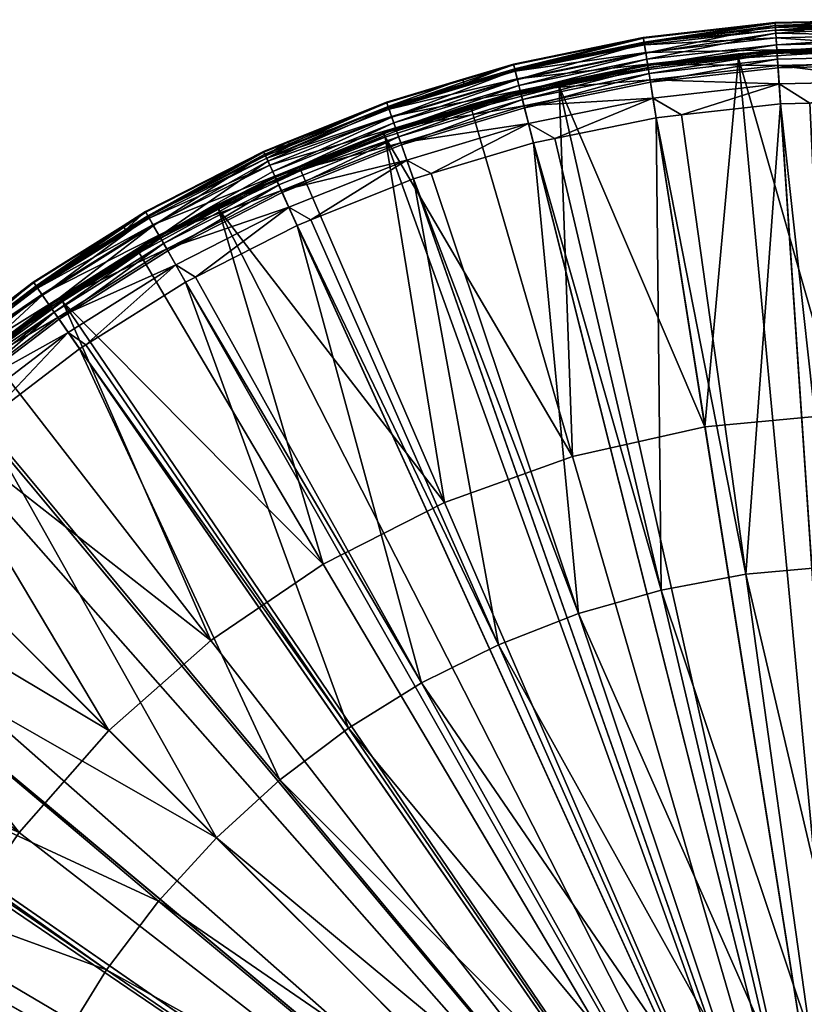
# Model space of a CAD drawing. Extents: x -0.127 to 0.127, y -0.117 to 0.028.
# Tile 253 of 256: x 0.086 to 0.1, y 0.009 to 0.026. Entities that reach past the tile are written whole.
import ezdxf

# ---------------------------------------------------------------- set-up
doc = ezdxf.new("R2010")
doc.units = 0
doc.layers.add('mesh', color=7, linetype='CONTINUOUS')

msp = doc.modelspace()

# ---------------------------------------------------------------- meshes
at = {"layer": 'mesh'}
mesh = msp.add_polyface(dxfattribs=at)
corners = [(0.097121, 0.025492, 0.020887), (0.099426, 0.025836, 0.010054), (0.099432, 0.025752, 0.020887), (0.097108, 0.025575, 0.010054), (0.099499, 0.024758, 0.022216), (0.099522, 0.024409, 0.022275), (0.097783, 0.024213, 0.022275), (0.097277, 0.024508, 0.022216), (0.097332, 0.024162, 0.022275), (0.097227, 0.024828, 0.022072), (0.097183, 0.025102, 0.02185), (0.099477, 0.025081, 0.022072), (0.099458, 0.025358, 0.02185), (0.09715, 0.025312, 0.021566), (0.099444, 0.02557, 0.021566), (0.097129, 0.025445, 0.021238), (0.099435, 0.025704, 0.021238), (0.095008, 0.024374, 0.022072), (0.09494, 0.024642, 0.02185), (0.099452, 0.025448, 0.009563), (0.097186, 0.025081, 0.00955), (0.09946, 0.025337, 0.00955), (0.097169, 0.025191, 0.009563), (0.09711, 0.025563, 0.009942), (0.099427, 0.025824, 0.009942), (0.094945, 0.024622, 0.00955), (0.098775, 0.025287, 0.00815), (0.098775, 0.025287, 0.00945), (0.095612, 0.024786, 0.00815), (0.099439, 0.025649, 0.00966), (0.097152, 0.025296, 0.0096), (0.099429, 0.025787, 0.009836), (0.097125, 0.025468, 0.00974), (0.094918, 0.02473, 0.009563), (0.097186, 0.025086, 0.000726), (0.099459, 0.025342, 0.0005), (0.098775, 0.025287, 0.000726), (0.097186, 0.025086, 0.0005), (0.095612, 0.024786, 0.000726), (0.098194, 0.018717, 0.00805), (0.097198, 0.025011, 0.000926), (0.098782, 0.025211, 0.000926), (0.099469, 0.025193, 0.00024), (0.097233, 0.02479, 0.0002), (0.09948, 0.025043, 0.0002), (0.097209, 0.024938, 0.00024), (0.099462, 0.025302, 0.00035), (0.097192, 0.025046, 0.00035), (0.095017, 0.024336, 0.0002), (0.094981, 0.024482, 0.00024), (0.094954, 0.024588, 0.00035)]
mesh.append_faces([[corners[k] for k in face] for face in [(0, 1, 2, 2), (0, 3, 1, 1), (4, 5, 6, 6), (7, 6, 8, 8), (7, 4, 6, 6), (9, 4, 7, 7), (10, 11, 9, 9), (10, 12, 11, 11), (13, 12, 10, 10), (13, 14, 12, 12), (15, 14, 13, 13), (15, 16, 14, 14), (0, 16, 15, 15), (0, 2, 16, 16), (17, 9, 7, 7), (18, 10, 9, 9), (19, 20, 21, 21), (19, 22, 20, 20), (1, 23, 24, 24), (1, 3, 23, 23), (22, 25, 20, 20), (26, 27, 28, 28), (29, 22, 19, 19), (29, 30, 22, 22), (31, 30, 29, 29), (31, 32, 30, 30), (24, 32, 31, 31), (24, 23, 32, 32), (30, 33, 22, 22), (34, 35, 36, 36), (34, 37, 35, 35), (38, 37, 34, 34), (39, 40, 41, 41), (41, 34, 36, 36), (40, 34, 41, 41), (40, 38, 34, 34), (42, 43, 44, 44), (42, 45, 43, 43), (46, 45, 42, 42), (46, 47, 45, 45), (35, 47, 46, 46), (35, 37, 47, 47), (45, 48, 43, 43), (47, 49, 45, 45), (37, 50, 47, 47)]])
mesh = msp.add_polyface(dxfattribs=at)
corners = [(0.100361, 0.025773, 0.020887), (0.100359, 0.025857, 0.010054), (0.101758, 0.025888, 0.010054), (0.099432, 0.025752, 0.020887), (0.099426, 0.025836, 0.010054), (0.101734, 0.024808, 0.022216), (0.101726, 0.024459, 0.022275), (0.100041, 0.024421, 0.022275), (0.099435, 0.025704, 0.021238), (0.101756, 0.025804, 0.020887), (0.099499, 0.024758, 0.022216), (0.099522, 0.024409, 0.022275), (0.099477, 0.025081, 0.022072), (0.101741, 0.025132, 0.022072), (0.099458, 0.025358, 0.02185), (0.101747, 0.025409, 0.02185), (0.099444, 0.02557, 0.021566), (0.101752, 0.025622, 0.021566), (0.101755, 0.025756, 0.021238), (0.097227, 0.024828, 0.022072), (0.101758, 0.025876, 0.009942), (0.099427, 0.025824, 0.009942), (0.09946, 0.025337, 0.00955), (0.101749, 0.0255, 0.009563), (0.099452, 0.025448, 0.009563), (0.101747, 0.025388, 0.00955), (0.098775, 0.025287, 0.00815), (0.101976, 0.025387, 0.00945), (0.098775, 0.025287, 0.00945), (0.101976, 0.025387, 0.00815), (0.099429, 0.025787, 0.009836), (0.101756, 0.02578, 0.00974), (0.099439, 0.025649, 0.00966), (0.101752, 0.025606, 0.0096), (0.100374, 0.025387, 0.000726), (0.100374, 0.025363, 0.0005), (0.101747, 0.025394, 0.0005), (0.098775, 0.025287, 0.000726), (0.099459, 0.025342, 0.0005), (0.100576, 0.018943, 0.00805), (0.098782, 0.025211, 0.000926), (0.100376, 0.025311, 0.000926), (0.101973, 0.025311, 0.000926), (0.099462, 0.025302, 0.00035), (0.101746, 0.025353, 0.00035), (0.101744, 0.025244, 0.00024), (0.099469, 0.025193, 0.00024), (0.09948, 0.025043, 0.0002), (0.10174, 0.025094, 0.0002)]
mesh.append_faces([[corners[k] for k in face] for face in [(0, 1, 2, 2), (3, 1, 0, 0), (3, 4, 1, 1), (5, 6, 7, 7), (8, 3, 0, 0), (9, 8, 0, 0), (10, 7, 11, 11), (10, 5, 7, 7), (12, 5, 10, 10), (12, 13, 5, 5), (14, 13, 12, 12), (14, 15, 13, 13), (16, 15, 14, 14), (16, 17, 15, 15), (8, 17, 16, 16), (8, 18, 17, 17), (9, 18, 8, 8), (19, 12, 10, 10), (20, 2, 1, 1), (21, 1, 4, 4), (21, 20, 1, 1), (22, 23, 24, 24), (22, 25, 23, 23), (26, 27, 28, 28), (29, 27, 26, 26), (30, 20, 21, 21), (30, 31, 20, 20), (32, 31, 30, 30), (32, 33, 31, 31), (24, 33, 32, 32), (24, 23, 33, 33), (34, 35, 36, 36), (37, 35, 34, 34), (37, 38, 35, 35), (39, 40, 41, 41), (41, 34, 42, 42), (41, 37, 34, 34), (40, 37, 41, 41), (38, 36, 35, 35), (43, 36, 38, 38), (43, 44, 36, 36), (43, 45, 44, 44), (46, 45, 43, 43), (47, 45, 46, 46), (47, 48, 45, 45)]])
mesh = msp.add_polyface(dxfattribs=at)
corners = [(0.094844, 0.025025, 0.020887), (0.097108, 0.025575, 0.010054), (0.097121, 0.025492, 0.020887), (0.094823, 0.025107, 0.010054), (0.093953, 0.024758, 0.020887), (0.09393, 0.024838, 0.010054), (0.097277, 0.024508, 0.022216), (0.097332, 0.024162, 0.022275), (0.095553, 0.023798, 0.022275), (0.095087, 0.02406, 0.022216), (0.095173, 0.02372, 0.022275), (0.095008, 0.024374, 0.022072), (0.09494, 0.024642, 0.02185), (0.097227, 0.024828, 0.022072), (0.094888, 0.024849, 0.021566), (0.097183, 0.025102, 0.02185), (0.09715, 0.025312, 0.021566), (0.094855, 0.024979, 0.021238), (0.097129, 0.025445, 0.021238), (0.092839, 0.023722, 0.022072), (0.092747, 0.023984, 0.02185), (0.092677, 0.024185, 0.021566), (0.092633, 0.024312, 0.021238), (0.094826, 0.025095, 0.009942), (0.097169, 0.025191, 0.009563), (0.094918, 0.02473, 0.009563), (0.094945, 0.024622, 0.00955), (0.09711, 0.025563, 0.009942), (0.092754, 0.023964, 0.00955), (0.095612, 0.024786, 0.00815), (0.098775, 0.025287, 0.00945), (0.095612, 0.024786, 0.00945), (0.097152, 0.025296, 0.0096), (0.094892, 0.024833, 0.0096), (0.097125, 0.025468, 0.00974), (0.09485, 0.025002, 0.00974), (0.092717, 0.024069, 0.009563), (0.092682, 0.02417, 0.0096), (0.095612, 0.024786, 0.000726), (0.094944, 0.024627, 0.0005), (0.097186, 0.025086, 0.0005), (0.09406, 0.024387, 0.000726), (0.094068, 0.024364, 0.0005), (0.095629, 0.024711, 0.000926), (0.097198, 0.025011, 0.000926), (0.094082, 0.024314, 0.000926), (0.097209, 0.024938, 0.00024), (0.094981, 0.024482, 0.00024), (0.095017, 0.024336, 0.0002), (0.097192, 0.025046, 0.00035), (0.094954, 0.024588, 0.00035), (0.092852, 0.023686, 0.0002), (0.092802, 0.023827, 0.00024), (0.092766, 0.023931, 0.00035)]
mesh.append_faces([[corners[k] for k in face] for face in [(0, 1, 2, 2), (0, 3, 1, 1), (4, 3, 0, 0), (4, 5, 3, 3), (6, 7, 8, 8), (9, 8, 10, 10), (9, 6, 8, 8), (11, 6, 9, 9), (12, 13, 11, 11), (14, 15, 12, 12), (14, 16, 15, 15), (17, 16, 14, 14), (17, 18, 16, 16), (0, 18, 17, 17), (0, 2, 18, 18), (19, 11, 9, 9), (20, 12, 11, 11), (21, 14, 12, 12), (22, 17, 14, 14), (4, 0, 17, 17), (23, 3, 5, 5), (24, 25, 26, 26), (1, 23, 27, 27), (1, 3, 23, 23), (25, 28, 26, 26), (29, 30, 31, 31), (32, 33, 25, 25), (34, 33, 32, 32), (34, 35, 33, 33), (27, 35, 34, 34), (27, 23, 35, 35), (33, 36, 25, 25), (35, 37, 33, 33), (38, 39, 40, 40), (41, 39, 38, 38), (41, 42, 39, 39), (43, 38, 44, 44), (43, 41, 38, 38), (45, 41, 43, 43), (46, 47, 48, 48), (49, 50, 47, 47), (40, 39, 50, 50), (47, 51, 48, 48), (50, 52, 47, 47), (39, 53, 50, 50)]])
mesh = msp.add_polyface(dxfattribs=at)
corners = [(0.095943, 0.006201, 0.022697), (0.089593, 0.011482, 0.022539), (0.090711, 0.012501, 0.022539), (0.095383, 0.005691, 0.022697), (0.096546, 0.006657, 0.022697), (0.091918, 0.013412, 0.022539), (0.097189, 0.007055, 0.022697), (0.093205, 0.014209, 0.022539), (0.097867, 0.007392, 0.022697), (0.101175, -0.0001, 0.02275), (0.098572, 0.007666, 0.022697), (0.094559, 0.014883, 0.022539), (0.0993, 0.007873, 0.022697), (0.09597, 0.01543, 0.022539), (0.100043, 0.008012, 0.022697), (0.097425, 0.015844, 0.022539), (0.100796, 0.008081, 0.022697), (0.098912, 0.016122, 0.022539), (0.101553, 0.008081, 0.022697), (0.100418, 0.016261, 0.022539), (0.102306, 0.008012, 0.022697), (0.101931, 0.016261, 0.022539), (0.10305, 0.007873, 0.022697), (0.103438, 0.016122, 0.022539), (0.103777, 0.007666, 0.022697), (0.104925, 0.015844, 0.022539), (0.104483, 0.007392, 0.022697), (0.094874, 0.005132, 0.022697), (0.088574, 0.010364, 0.022539), (0.108289, 0.024387, 0.00815), (0.105164, 0.025086, 0.00815), (0.101175, -0.0001, 0.00815), (0.098775, 0.025287, 0.00815), (0.095612, 0.024786, 0.00815), (0.089598, 0.022621, 0.00815), (0.086842, 0.020991, 0.00815), (0.101175, -0.0001, 0.00805), (0.091476, 0.016299, 0.00805), (0.093608, 0.017385, 0.00805), (0.089498, 0.014954, 0.00805), (0.087703, 0.013372, 0.00805), (0.095859, 0.018196, 0.00805), (0.100576, 0.018943, 0.00805), (0.102968, 0.018868, 0.00805), (0.083147, 0.017927, 0.00955), (0.081604, 0.016239, 0.00955), (0.101175, -0.0001, 0.00955), (0.104029, 0.025234, 0.00955), (0.101747, 0.025388, 0.00955), (0.097186, 0.025081, 0.00955), (0.094945, 0.024622, 0.00955), (0.090631, 0.023112, 0.00955), (0.088593, 0.022074, 0.00955), (0.084311, 0.019028, 0.00945), (0.086842, 0.020991, 0.00945), (0.092537, 0.023892, 0.00945), (0.095612, 0.024786, 0.00945), (0.101976, 0.025387, 0.00945), (0.105164, 0.025086, 0.00945), (0.10623, 0.024588, 0.0002), (0.103996, 0.024942, 0.0002), (0.101175, -0.0001, 0.0002), (0.09948, 0.025043, 0.0002), (0.097233, 0.02479, 0.0002), (0.092852, 0.023686, 0.0002), (0.090753, 0.022844, 0.0002), (0.086824, 0.020614, 0.0002), (0.085025, 0.019245, 0.0002)]
mesh.append_faces([[corners[k] for k in face] for face in [(0, 1, 2, 2), (0, 3, 1, 1), (4, 2, 5, 5), (4, 0, 2, 2), (6, 5, 7, 7), (6, 4, 5, 5), (8, 6, 7, 7), (9, 6, 8, 8), (10, 8, 11, 11), (9, 8, 10, 10), (12, 10, 13, 13), (9, 10, 12, 12), (14, 12, 15, 15), (9, 12, 14, 14), (16, 14, 17, 17), (9, 14, 16, 16), (18, 16, 19, 19), (9, 16, 18, 18), (20, 18, 21, 21), (9, 18, 20, 20), (22, 20, 23, 23), (9, 20, 22, 22), (24, 22, 25, 25), (9, 22, 24, 24), (9, 24, 26, 26), (3, 27, 28, 28), (29, 30, 31, 31), (32, 33, 31, 31), (34, 35, 31, 31), (36, 37, 38, 38), (36, 39, 37, 37), (40, 39, 36, 36), (38, 41, 36, 36), (42, 43, 36, 36), (44, 45, 46, 46), (47, 48, 46, 46), (49, 50, 46, 46), (51, 52, 46, 46), (53, 54, 46, 46), (55, 56, 46, 46), (57, 58, 46, 46), (59, 60, 61, 61), (62, 63, 61, 61), (64, 65, 61, 61), (66, 67, 61, 61)]])
mesh = msp.add_polyface(dxfattribs=at)
corners = [(0.098912, 0.016122, 0.022539), (0.097783, 0.024213, 0.022275), (0.099522, 0.024409, 0.022275), (0.097425, 0.015844, 0.022539), (0.095553, 0.023798, 0.022275), (0.097332, 0.024162, 0.022275), (0.09597, 0.01543, 0.022539), (0.093372, 0.02318, 0.022275), (0.095173, 0.02372, 0.022275), (0.094559, 0.014883, 0.022539), (0.091256, 0.022362, 0.022275), (0.093061, 0.023086, 0.022275), (0.091016, 0.022266, 0.022275), (0.093205, 0.014209, 0.022539), (0.097867, 0.007392, 0.022697), (0.098572, 0.007666, 0.022697), (0.0993, 0.007873, 0.022697), (0.100043, 0.008012, 0.022697), (0.100418, 0.016261, 0.022539), (0.100041, 0.024421, 0.022275), (0.100796, 0.008081, 0.022697), (0.092946, 0.023417, 0.022216), (0.090737, 0.022879, 0.022072), (0.092839, 0.023722, 0.022072), (0.101175, -0.0001, 0.00815), (0.101976, 0.025387, 0.00815), (0.098775, 0.025287, 0.00815), (0.092537, 0.023892, 0.00815), (0.089598, 0.022621, 0.00815), (0.095612, 0.024786, 0.00815), (0.101175, -0.0001, 0.00805), (0.098194, 0.018717, 0.00805), (0.100576, 0.018943, 0.00805), (0.095859, 0.018196, 0.00805), (0.101175, -0.0001, 0.00955), (0.09946, 0.025337, 0.00955), (0.097186, 0.025081, 0.00955), (0.092754, 0.023964, 0.00955), (0.090631, 0.023112, 0.00955), (0.094945, 0.024622, 0.00955), (0.089598, 0.022621, 0.00945), (0.092537, 0.023892, 0.00945), (0.086842, 0.020991, 0.00945), (0.095612, 0.024786, 0.00945), (0.098775, 0.025287, 0.00945), (0.101175, -0.0001, 0.0002), (0.095017, 0.024336, 0.0002), (0.092852, 0.023686, 0.0002), (0.097233, 0.02479, 0.0002), (0.090753, 0.022844, 0.0002), (0.088738, 0.021817, 0.0002), (0.098782, 0.025211, 0.000926), (0.095629, 0.024711, 0.000926), (0.097198, 0.025011, 0.000926), (0.094082, 0.024314, 0.000926), (0.092563, 0.023821, 0.000926), (0.093608, 0.017385, 0.00805), (0.091078, 0.023233, 0.000926), (0.091476, 0.016299, 0.00805), (0.089633, 0.022553, 0.000926)]
mesh.append_faces([[corners[k] for k in face] for face in [(0, 1, 2, 2), (3, 4, 5, 5), (6, 7, 8, 8), (9, 10, 11, 11), (9, 12, 10, 10), (9, 13, 12, 12), (14, 13, 9, 9), (6, 11, 7, 7), (6, 9, 11, 11), (15, 9, 6, 6), (3, 8, 4, 4), (3, 6, 8, 8), (16, 6, 3, 3), (0, 5, 1, 1), (0, 3, 5, 5), (17, 3, 0, 0), (18, 2, 19, 19), (18, 0, 2, 2), (20, 0, 18, 18), (21, 11, 10, 10), (21, 7, 11, 11), (22, 23, 21, 21), (24, 25, 26, 26), (24, 27, 28, 28), (24, 29, 27, 27), (30, 31, 32, 32), (30, 33, 31, 31), (34, 35, 36, 36), (34, 37, 38, 38), (34, 39, 37, 37), (34, 40, 41, 41), (34, 42, 40, 40), (34, 43, 44, 44), (45, 46, 47, 47), (45, 48, 46, 46), (45, 49, 50, 50), (31, 51, 32, 32), (31, 52, 53, 53), (33, 52, 31, 31), (33, 54, 52, 52), (33, 55, 54, 54), (56, 55, 33, 33), (56, 57, 55, 55), (58, 59, 56, 56)]])
mesh = msp.add_polyface(dxfattribs=at)
corners = [(0.10638, 0.01543, 0.022539), (0.108974, 0.02317, 0.022275), (0.11032, 0.022699, 0.022275), (0.104925, 0.015844, 0.022539), (0.106794, 0.023791, 0.022275), (0.10824, 0.023427, 0.022275), (0.103438, 0.016122, 0.022539), (0.104565, 0.024209, 0.022275), (0.106102, 0.023966, 0.022275), (0.101931, 0.016261, 0.022539), (0.102308, 0.024419, 0.022275), (0.103925, 0.02431, 0.022275), (0.100418, 0.016261, 0.022539), (0.100041, 0.024421, 0.022275), (0.101726, 0.024459, 0.022275), (0.101553, 0.008081, 0.022697), (0.102306, 0.008012, 0.022697), (0.10305, 0.007873, 0.022697), (0.103777, 0.007666, 0.022697), (0.10779, 0.014883, 0.022539), (0.104483, 0.007392, 0.022697), (0.11045, 0.023024, 0.022216), (0.10834, 0.023762, 0.022216), (0.108433, 0.024072, 0.022072), (0.110571, 0.023324, 0.022072), (0.101175, -0.0001, 0.00815), (0.111302, 0.023303, 0.00815), (0.108289, 0.024387, 0.00815), (0.114155, 0.021849, 0.00815), (0.105164, 0.025086, 0.00815), (0.101976, 0.025387, 0.00815), (0.101175, -0.0001, 0.00805), (0.105331, 0.018493, 0.00805), (0.107628, 0.017826, 0.00805), (0.102968, 0.018868, 0.00805), (0.101175, -0.0001, 0.00955), (0.112749, 0.022616, 0.00955), (0.110666, 0.023562, 0.00955), (0.106289, 0.024876, 0.00955), (0.104029, 0.025234, 0.00955), (0.108507, 0.024317, 0.00955), (0.101747, 0.025388, 0.00955), (0.09946, 0.025337, 0.00955), (0.098775, 0.025287, 0.00945), (0.101976, 0.025387, 0.00945), (0.108289, 0.024387, 0.00945), (0.111302, 0.023303, 0.00945), (0.105164, 0.025086, 0.00945), (0.101175, -0.0001, 0.0002), (0.108422, 0.024035, 0.0002), (0.10623, 0.024588, 0.0002), (0.110557, 0.023288, 0.0002), (0.10174, 0.025094, 0.0002), (0.09948, 0.025043, 0.0002), (0.103996, 0.024942, 0.0002), (0.111272, 0.023233, 0.000926), (0.109824, 0.016876, 0.00805), (0.108268, 0.024314, 0.000926), (0.109787, 0.023821, 0.000926), (0.106721, 0.024711, 0.000926), (0.105152, 0.025011, 0.000926), (0.100576, 0.018943, 0.00805), (0.101973, 0.025311, 0.000926)]
mesh.append_faces([[corners[k] for k in face] for face in [(0, 1, 2, 2), (3, 4, 5, 5), (6, 7, 8, 8), (9, 10, 11, 11), (12, 13, 14, 14), (9, 14, 10, 10), (9, 12, 14, 14), (15, 12, 9, 9), (6, 11, 7, 7), (6, 9, 11, 11), (16, 9, 6, 6), (3, 8, 4, 4), (3, 6, 8, 8), (17, 6, 3, 3), (0, 5, 1, 1), (0, 3, 5, 5), (18, 3, 0, 0), (19, 0, 2, 2), (20, 0, 19, 19), (21, 2, 1, 1), (22, 21, 1, 1), (23, 24, 21, 21), (25, 26, 27, 27), (25, 28, 26, 26), (25, 29, 30, 30), (31, 32, 33, 33), (31, 34, 32, 32), (35, 36, 37, 37), (35, 38, 39, 39), (35, 40, 38, 38), (35, 41, 42, 42), (35, 43, 44, 44), (35, 45, 46, 46), (35, 47, 45, 45), (48, 49, 50, 50), (48, 51, 49, 49), (48, 52, 53, 53), (48, 54, 52, 52), (33, 55, 56, 56), (33, 57, 58, 58), (32, 57, 33, 33), (32, 59, 57, 57), (32, 60, 59, 59), (34, 60, 32, 32), (61, 62, 34, 34)]])
mesh = msp.add_polyface(dxfattribs=at)
corners = [(0.092617, 0.024357, 0.020887), (0.09393, 0.024838, 0.010054), (0.093953, 0.024758, 0.020887), (0.092589, 0.024436, 0.010054), (0.090891, 0.023664, 0.020887), (0.090857, 0.023741, 0.010054), (0.095087, 0.02406, 0.022216), (0.095173, 0.02372, 0.022275), (0.093372, 0.02318, 0.022275), (0.092946, 0.023417, 0.022216), (0.092839, 0.023722, 0.022072), (0.092747, 0.023984, 0.02185), (0.095008, 0.024374, 0.022072), (0.092677, 0.024185, 0.021566), (0.09494, 0.024642, 0.02185), (0.092633, 0.024312, 0.021238), (0.094888, 0.024849, 0.021566), (0.094855, 0.024979, 0.021238), (0.090622, 0.023132, 0.02185), (0.090534, 0.023325, 0.021566), (0.090479, 0.023448, 0.021238), (0.092593, 0.024425, 0.009942), (0.094918, 0.02473, 0.009563), (0.092717, 0.024069, 0.009563), (0.092754, 0.023964, 0.00955), (0.094826, 0.025095, 0.009942), (0.090631, 0.023112, 0.00955), (0.092537, 0.023892, 0.00815), (0.095612, 0.024786, 0.00945), (0.092537, 0.023892, 0.00945), (0.095612, 0.024786, 0.00815), (0.094892, 0.024833, 0.0096), (0.092682, 0.02417, 0.0096), (0.09485, 0.025002, 0.00974), (0.092625, 0.024334, 0.00974), (0.090444, 0.023523, 0.009836), (0.090502, 0.023397, 0.00966), (0.090585, 0.023214, 0.009563), (0.092537, 0.023892, 0.000726), (0.094068, 0.024364, 0.0005), (0.09406, 0.024387, 0.000726), (0.092753, 0.023969, 0.0005), (0.091047, 0.023303, 0.000726), (0.091054, 0.023287, 0.0005), (0.094082, 0.024314, 0.000926), (0.092563, 0.023821, 0.000926), (0.091078, 0.023233, 0.000926), (0.094981, 0.024482, 0.00024), (0.092802, 0.023827, 0.00024), (0.092852, 0.023686, 0.0002), (0.094954, 0.024588, 0.00035), (0.092766, 0.023931, 0.00035), (0.094944, 0.024627, 0.0005), (0.090646, 0.023081, 0.00035), (0.090753, 0.022844, 0.0002)]
mesh.append_faces([[corners[k] for k in face] for face in [(0, 1, 2, 2), (0, 3, 1, 1), (4, 3, 0, 0), (4, 5, 3, 3), (6, 7, 8, 8), (9, 6, 8, 8), (10, 6, 9, 9), (11, 12, 10, 10), (13, 14, 11, 11), (15, 16, 13, 13), (2, 17, 15, 15), (18, 11, 10, 10), (19, 13, 11, 11), (20, 15, 13, 13), (0, 2, 15, 15), (21, 3, 5, 5), (22, 23, 24, 24), (1, 21, 25, 25), (1, 3, 21, 21), (26, 24, 23, 23), (27, 28, 29, 29), (30, 28, 27, 27), (31, 32, 23, 23), (33, 34, 32, 32), (25, 34, 33, 33), (25, 21, 34, 34), (35, 34, 21, 21), (36, 32, 34, 34), (37, 23, 32, 32), (38, 39, 40, 40), (38, 41, 39, 39), (42, 41, 38, 38), (42, 43, 41, 41), (44, 38, 40, 40), (45, 38, 44, 44), (45, 42, 38, 38), (46, 42, 45, 45), (47, 48, 49, 49), (50, 51, 48, 48), (52, 41, 51, 51), (39, 41, 52, 52), (53, 51, 41, 41), (53, 48, 51, 51), (54, 49, 48, 48)]])
mesh = msp.add_polyface(dxfattribs=at)
corners = [(0.090459, 0.023491, 0.020887), (0.090857, 0.023741, 0.010054), (0.090891, 0.023664, 0.020887), (0.090424, 0.023567, 0.010054), (0.088388, 0.022436, 0.020887), (0.090871, 0.022584, 0.022216), (0.091016, 0.022266, 0.022275), (0.089225, 0.021353, 0.022275), (0.090479, 0.023448, 0.021238), (0.092617, 0.024357, 0.020887), (0.091256, 0.022362, 0.022275), (0.092946, 0.023417, 0.022216), (0.090737, 0.022879, 0.022072), (0.090622, 0.023132, 0.02185), (0.092839, 0.023722, 0.022072), (0.090534, 0.023325, 0.021566), (0.092747, 0.023984, 0.02185), (0.092677, 0.024185, 0.021566), (0.092633, 0.024312, 0.021238), (0.088879, 0.021569, 0.022216), (0.088719, 0.021851, 0.022072), (0.088582, 0.022092, 0.02185), (0.088477, 0.022277, 0.021566), (0.088411, 0.022394, 0.021238), (0.090429, 0.023557, 0.009942), (0.092593, 0.024425, 0.009942), (0.090631, 0.023112, 0.00955), (0.092717, 0.024069, 0.009563), (0.090585, 0.023214, 0.009563), (0.088352, 0.022498, 0.009942), (0.089598, 0.022621, 0.00815), (0.092537, 0.023892, 0.00945), (0.089598, 0.022621, 0.00945), (0.092537, 0.023892, 0.00815), (0.090444, 0.023523, 0.009836), (0.090502, 0.023397, 0.00966), (0.092625, 0.024334, 0.00974), (0.092682, 0.02417, 0.0096), (0.088593, 0.022074, 0.00955), (0.088485, 0.022263, 0.0096), (0.088399, 0.022415, 0.00974), (0.091047, 0.023303, 0.000726), (0.090629, 0.023117, 0.0005), (0.091054, 0.023287, 0.0005), (0.089598, 0.022621, 0.000726), (0.08859, 0.022078, 0.0005), (0.093608, 0.017385, 0.00805), (0.089633, 0.022553, 0.000926), (0.091078, 0.023233, 0.000926), (0.092753, 0.023969, 0.0005), (0.090646, 0.023081, 0.00035), (0.090691, 0.022981, 0.00024), (0.092802, 0.023827, 0.00024), (0.090753, 0.022844, 0.0002), (0.088738, 0.021817, 0.0002), (0.088664, 0.021948, 0.00024), (0.08861, 0.022043, 0.00035)]
mesh.append_faces([[corners[k] for k in face] for face in [(0, 1, 2, 2), (0, 3, 1, 1), (4, 3, 0, 0), (5, 6, 7, 7), (8, 0, 2, 2), (9, 8, 2, 2), (5, 10, 6, 6), (5, 11, 10, 10), (12, 11, 5, 5), (13, 14, 12, 12), (15, 16, 13, 13), (8, 17, 15, 15), (9, 18, 8, 8), (19, 5, 7, 7), (20, 12, 5, 5), (21, 13, 12, 12), (22, 15, 13, 13), (23, 8, 15, 15), (4, 0, 8, 8), (24, 1, 3, 3), (24, 25, 1, 1), (26, 27, 28, 28), (3, 29, 24, 24), (30, 31, 32, 32), (33, 31, 30, 30), (34, 25, 24, 24), (35, 36, 34, 34), (28, 37, 35, 35), (28, 38, 26, 26), (35, 38, 28, 28), (34, 39, 35, 35), (24, 40, 34, 34), (41, 42, 43, 43), (44, 42, 41, 41), (44, 45, 42, 42), (46, 47, 48, 48), (48, 44, 41, 41), (47, 44, 48, 48), (42, 49, 43, 43), (50, 49, 42, 42), (51, 52, 50, 50), (53, 52, 51, 51), (51, 54, 53, 53), (50, 55, 51, 51), (42, 56, 50, 50)]])
mesh = msp.add_polyface(dxfattribs=at)
corners = [(0.088388, 0.022436, 0.020887), (0.088346, 0.022509, 0.010054), (0.090424, 0.023567, 0.010054), (0.087994, 0.022188, 0.020887), (0.087951, 0.02226, 0.010054), (0.086419, 0.021199, 0.020887), (0.086371, 0.021268, 0.010054), (0.088719, 0.021851, 0.022072), (0.090871, 0.022584, 0.022216), (0.088879, 0.021569, 0.022216), (0.088582, 0.022092, 0.02185), (0.090737, 0.022879, 0.022072), (0.088477, 0.022277, 0.021566), (0.090622, 0.023132, 0.02185), (0.088411, 0.022394, 0.021238), (0.090534, 0.023325, 0.021566), (0.090479, 0.023448, 0.021238), (0.086802, 0.020646, 0.022072), (0.086644, 0.020874, 0.02185), (0.086523, 0.021049, 0.021566), (0.086446, 0.021159, 0.021238), (0.088352, 0.022498, 0.009942), (0.086378, 0.021258, 0.009942), (0.086842, 0.020991, 0.00815), (0.089598, 0.022621, 0.00945), (0.086842, 0.020991, 0.00945), (0.089598, 0.022621, 0.00815), (0.090502, 0.023397, 0.00966), (0.088485, 0.022263, 0.0096), (0.088593, 0.022074, 0.00955), (0.090444, 0.023523, 0.009836), (0.088399, 0.022415, 0.00974), (0.090429, 0.023557, 0.009942), (0.086656, 0.020857, 0.00955), (0.086532, 0.021036, 0.0096), (0.086433, 0.021179, 0.00974), (0.088194, 0.021849, 0.000726), (0.08859, 0.022078, 0.0005), (0.089598, 0.022621, 0.000726), (0.088203, 0.021835, 0.0005), (0.086842, 0.020991, 0.000726), (0.089633, 0.022553, 0.000926), (0.088233, 0.021783, 0.000926), (0.090691, 0.022981, 0.00024), (0.088664, 0.021948, 0.00024), (0.088738, 0.021817, 0.0002), (0.090646, 0.023081, 0.00035), (0.08861, 0.022043, 0.00035), (0.090629, 0.023117, 0.0005), (0.086824, 0.020614, 0.0002), (0.086738, 0.020738, 0.00024), (0.086676, 0.020828, 0.00035), (0.086653, 0.020861, 0.0005)]
mesh.append_faces([[corners[k] for k in face] for face in [(0, 1, 2, 2), (3, 1, 0, 0), (3, 4, 1, 1), (5, 4, 3, 3), (5, 6, 4, 4), (7, 8, 9, 9), (10, 11, 7, 7), (12, 13, 10, 10), (14, 15, 12, 12), (0, 16, 14, 14), (17, 7, 9, 9), (18, 10, 7, 7), (19, 12, 10, 10), (20, 12, 19, 19), (20, 14, 12, 12), (3, 14, 20, 20), (3, 0, 14, 14), (5, 3, 20, 20), (21, 1, 4, 4), (2, 1, 21, 21), (4, 22, 21, 21), (4, 6, 22, 22), (23, 24, 25, 25), (26, 24, 23, 23), (27, 28, 29, 29), (30, 31, 28, 28), (32, 21, 31, 31), (28, 33, 29, 29), (31, 34, 28, 28), (31, 35, 34, 34), (21, 35, 31, 31), (21, 22, 35, 35), (36, 37, 38, 38), (36, 39, 37, 37), (40, 39, 36, 36), (41, 36, 38, 38), (42, 36, 41, 41), (42, 40, 36, 36), (43, 44, 45, 45), (46, 47, 44, 44), (48, 37, 47, 47), (44, 49, 45, 45), (47, 50, 44, 44), (37, 51, 47, 47), (39, 52, 37, 37)]])
mesh = msp.add_polyface(dxfattribs=at)
corners = [(0.093205, 0.014209, 0.022539), (0.089225, 0.021353, 0.022275), (0.091016, 0.022266, 0.022275), (0.085309, 0.020354, 0.020887), (0.086371, 0.021268, 0.010054), (0.086419, 0.021199, 0.020887), (0.085258, 0.02042, 0.010054), (0.084569, 0.01979, 0.020887), (0.084515, 0.019855, 0.010054), (0.088879, 0.021569, 0.022216), (0.089052, 0.021265, 0.022275), (0.087295, 0.020161, 0.022275), (0.0846, 0.019754, 0.021238), (0.086986, 0.02038, 0.022216), (0.087185, 0.020092, 0.022275), (0.086802, 0.020646, 0.022072), (0.086644, 0.020874, 0.02185), (0.088719, 0.021851, 0.022072), (0.086523, 0.021049, 0.021566), (0.088582, 0.022092, 0.02185), (0.085, 0.019274, 0.022072), (0.084822, 0.019487, 0.02185), (0.084686, 0.01965, 0.021566), (0.086446, 0.021159, 0.021238), (0.086378, 0.021258, 0.009942), (0.084523, 0.019846, 0.009942), (0.086842, 0.020991, 0.00815), (0.086842, 0.020991, 0.00945), (0.084311, 0.019028, 0.00815), (0.088485, 0.022263, 0.0096), (0.086532, 0.021036, 0.0096), (0.086656, 0.020857, 0.00955), (0.084546, 0.019818, 0.009836), (0.086433, 0.021179, 0.00974), (0.084635, 0.019711, 0.00966), (0.084836, 0.019471, 0.00955), (0.086842, 0.020991, 0.000726), (0.086653, 0.020861, 0.0005), (0.088203, 0.021835, 0.0005), (0.085546, 0.020049, 0.000726), (0.085561, 0.020029, 0.0005), (0.091476, 0.016299, 0.00805), (0.088233, 0.021783, 0.000926), (0.089633, 0.022553, 0.000926), (0.086885, 0.020927, 0.000926), (0.085592, 0.019989, 0.000926), (0.088664, 0.021948, 0.00024), (0.086738, 0.020738, 0.00024), (0.086824, 0.020614, 0.0002), (0.08861, 0.022043, 0.00035), (0.086676, 0.020828, 0.00035), (0.08859, 0.022078, 0.0005), (0.084832, 0.019475, 0.0005), (0.084858, 0.019444, 0.00035), (0.085025, 0.019245, 0.0002)]
mesh.append_faces([[corners[k] for k in face] for face in [(0, 1, 2, 2), (3, 4, 5, 5), (3, 6, 4, 4), (7, 6, 3, 3), (7, 8, 6, 6), (9, 10, 11, 11), (12, 7, 3, 3), (5, 12, 3, 3), (9, 1, 10, 10), (13, 11, 14, 14), (13, 9, 11, 11), (15, 9, 13, 13), (16, 17, 15, 15), (18, 19, 16, 16), (20, 15, 13, 13), (21, 16, 15, 15), (22, 18, 16, 16), (12, 18, 22, 22), (12, 23, 18, 18), (5, 23, 12, 12), (24, 4, 6, 6), (25, 6, 8, 8), (25, 24, 6, 6), (26, 27, 28, 28), (29, 30, 31, 31), (32, 24, 25, 25), (32, 33, 24, 24), (34, 33, 32, 32), (34, 30, 33, 33), (35, 31, 30, 30), (36, 37, 38, 38), (39, 37, 36, 36), (39, 40, 37, 37), (41, 42, 43, 43), (41, 44, 42, 42), (44, 36, 42, 42), (44, 39, 36, 36), (45, 39, 44, 44), (46, 47, 48, 48), (49, 50, 47, 47), (51, 37, 50, 50), (52, 37, 40, 40), (53, 50, 37, 37), (53, 47, 50, 50), (54, 48, 47, 47)]])
mesh = msp.add_polyface(dxfattribs=at)
corners = [(0.091918, 0.013412, 0.022539), (0.087295, 0.020161, 0.022275), (0.089052, 0.021265, 0.022275), (0.087185, 0.020092, 0.022275), (0.090711, 0.012501, 0.022539), (0.093205, 0.014209, 0.022539), (0.089225, 0.021353, 0.022275), (0.085, 0.019274, 0.022072), (0.086986, 0.02038, 0.022216), (0.085207, 0.019026, 0.022216), (0.084822, 0.019487, 0.02185), (0.086802, 0.020646, 0.022072), (0.084686, 0.01965, 0.021566), (0.086644, 0.020874, 0.02185), (0.083328, 0.017746, 0.022072), (0.084311, 0.019028, 0.00815), (0.086842, 0.020991, 0.00945), (0.084311, 0.019028, 0.00945), (0.101175, -0.0001, 0.00815), (0.082047, 0.016763, 0.00815), (0.086842, 0.020991, 0.00815), (0.085483, 0.018796, 0.022275), (0.089593, 0.011482, 0.022539), (0.083805, 0.01727, 0.022275), (0.082318, 0.015643, 0.022275), (0.088574, 0.010364, 0.022539), (0.101175, -0.0001, 0.00955), (0.084836, 0.019471, 0.00955), (0.083147, 0.017927, 0.00955), (0.081604, 0.016239, 0.00955), (0.080218, 0.014419, 0.00955), (0.086656, 0.020857, 0.00955), (0.088593, 0.022074, 0.00955), (0.083557, 0.017517, 0.022216), (0.086532, 0.021036, 0.0096), (0.084635, 0.019711, 0.00966), (0.082047, 0.016763, 0.00945), (0.080084, 0.014233, 0.00945), (0.101175, -0.0001, 0.0002), (0.088738, 0.021817, 0.0002), (0.086824, 0.020614, 0.0002), (0.083356, 0.017719, 0.0002), (0.08183, 0.01605, 0.0002), (0.085025, 0.019245, 0.0002), (0.084311, 0.019028, 0.000726), (0.085561, 0.020029, 0.0005), (0.085546, 0.020049, 0.000726), (0.084832, 0.019475, 0.0005), (0.089498, 0.014954, 0.00805), (0.086885, 0.020927, 0.000926), (0.091476, 0.016299, 0.00805), (0.085592, 0.019989, 0.000926), (0.084362, 0.018971, 0.000926), (0.087703, 0.013372, 0.00805), (0.083198, 0.017877, 0.000926), (0.086121, 0.011577, 0.00805), (0.082104, 0.016713, 0.000926), (0.084858, 0.019444, 0.00035), (0.086653, 0.020861, 0.0005), (0.084929, 0.01936, 0.00024), (0.086738, 0.020738, 0.00024)]
mesh.append_faces([[corners[k] for k in face] for face in [(0, 1, 2, 2), (0, 3, 1, 1), (0, 4, 3, 3), (5, 2, 6, 6), (5, 0, 2, 2), (7, 8, 9, 9), (10, 11, 7, 7), (12, 13, 10, 10), (9, 14, 7, 7), (15, 16, 17, 17), (18, 15, 19, 19), (18, 20, 15, 15), (4, 21, 3, 3), (22, 23, 21, 21), (4, 22, 21, 21), (22, 24, 23, 23), (22, 25, 24, 24), (26, 27, 28, 28), (26, 29, 30, 30), (26, 31, 27, 27), (26, 32, 31, 31), (8, 3, 21, 21), (9, 8, 21, 21), (21, 33, 9, 9), (27, 34, 35, 35), (26, 36, 17, 17), (26, 37, 36, 36), (38, 39, 40, 40), (38, 41, 42, 42), (38, 43, 41, 41), (44, 45, 46, 46), (44, 47, 45, 45), (48, 49, 50, 50), (48, 51, 49, 49), (48, 52, 51, 51), (53, 52, 48, 48), (53, 54, 52, 52), (55, 56, 53, 53), (51, 44, 46, 46), (52, 44, 51, 51), (57, 58, 47, 47), (59, 60, 57, 57), (43, 60, 59, 59), (59, 41, 43, 43)]])
mesh = msp.add_polyface(dxfattribs=at)
corners = [(0.080721, 0.015766, 0.020887), (0.08122, 0.016559, 0.010054), (0.081285, 0.016506, 0.020887), (0.080655, 0.015817, 0.010054), (0.079876, 0.014656, 0.020887), (0.079807, 0.014704, 0.010054), (0.082887, 0.018188, 0.021238), (0.081321, 0.016475, 0.021238), (0.082982, 0.018093, 0.021566), (0.081424, 0.016389, 0.021566), (0.083132, 0.017942, 0.02185), (0.081588, 0.016252, 0.02185), (0.083328, 0.017746, 0.022072), (0.0818, 0.016075, 0.022072), (0.083557, 0.017517, 0.022216), (0.082049, 0.015867, 0.022216), (0.083805, 0.01727, 0.022275), (0.080429, 0.014273, 0.022072), (0.080201, 0.014431, 0.02185), (0.080026, 0.014552, 0.021566), (0.079915, 0.014629, 0.021238), (0.081229, 0.016552, 0.009942), (0.082794, 0.018281, 0.010054), (0.079817, 0.014697, 0.009942), (0.082047, 0.016763, 0.00815), (0.082047, 0.016763, 0.00945), (0.080084, 0.014233, 0.00815), (0.082318, 0.015643, 0.022275), (0.080695, 0.014089, 0.022216), (0.082993, 0.018082, 0.0096), (0.081437, 0.016379, 0.0096), (0.081604, 0.016239, 0.00955), (0.08287, 0.018205, 0.00974), (0.081303, 0.01649, 0.00974), (0.082802, 0.018273, 0.009942), (0.080218, 0.014419, 0.00955), (0.080039, 0.014543, 0.0096), (0.079896, 0.014642, 0.00974), (0.082047, 0.016763, 0.000726), (0.0816, 0.016242, 0.0005), (0.083144, 0.017931, 0.0005), (0.081026, 0.015529, 0.000726), (0.081045, 0.015514, 0.0005), (0.080084, 0.014233, 0.000726), (0.087703, 0.013372, 0.00805), (0.082104, 0.016713, 0.000926), (0.083198, 0.017877, 0.000926), (0.081086, 0.015482, 0.000926), (0.08325, 0.017825, 0.00024), (0.08183, 0.01605, 0.0002), (0.083356, 0.017719, 0.0002), (0.081715, 0.016146, 0.00024), (0.083172, 0.017903, 0.00035), (0.081631, 0.016217, 0.00035), (0.08046, 0.014251, 0.0002), (0.080337, 0.014336, 0.00024), (0.080247, 0.014399, 0.00035), (0.080214, 0.014422, 0.0005)]
mesh.append_faces([[corners[k] for k in face] for face in [(0, 1, 2, 2), (0, 3, 1, 1), (4, 3, 0, 0), (4, 5, 3, 3), (6, 7, 2, 2), (8, 9, 7, 7), (10, 11, 9, 9), (12, 13, 11, 11), (14, 13, 12, 12), (14, 15, 13, 13), (16, 15, 14, 14), (17, 13, 15, 15), (18, 11, 13, 13), (19, 9, 11, 11), (20, 7, 9, 9), (0, 7, 20, 20), (0, 2, 7, 7), (21, 1, 3, 3), (22, 1, 21, 21), (3, 23, 21, 21), (24, 25, 26, 26), (16, 27, 15, 15), (28, 15, 27, 27), (29, 30, 31, 31), (32, 33, 30, 30), (34, 21, 33, 33), (30, 35, 31, 31), (33, 36, 30, 30), (21, 37, 33, 33), (38, 39, 40, 40), (41, 39, 38, 38), (41, 42, 39, 39), (43, 42, 41, 41), (44, 45, 46, 46), (45, 38, 46, 46), (45, 41, 38, 38), (47, 41, 45, 45), (48, 49, 50, 50), (48, 51, 49, 49), (52, 53, 51, 51), (40, 39, 53, 53), (51, 54, 49, 49), (53, 55, 51, 51), (39, 56, 53, 53), (42, 57, 39, 39)]])
mesh = msp.add_polyface(dxfattribs=at)
corners = [(0.086866, 0.00787, 0.022539), (0.079721, 0.01185, 0.022275), (0.07981, 0.012023, 0.022275), (0.086191, 0.006516, 0.022539), (0.078712, 0.009818, 0.022275), (0.078809, 0.010059, 0.022275), (0.085645, 0.005105, 0.022539), (0.077895, 0.007703, 0.022275), (0.077988, 0.008013, 0.022275), (0.085231, 0.00365, 0.022539), (0.077276, 0.005521, 0.022275), (0.077354, 0.005902, 0.022275), (0.076912, 0.003743, 0.022275), (0.093409, 0.002503, 0.022697), (0.093682, 0.003208, 0.022697), (0.09402, 0.003885, 0.022697), (0.087662, 0.009156, 0.022539), (0.094418, 0.004529, 0.022697), (0.094874, 0.005132, 0.022697), (0.088574, 0.010364, 0.022539), (0.095383, 0.005691, 0.022697), (0.089593, 0.011482, 0.022539), (0.101175, -0.0001, 0.00815), (0.078454, 0.011477, 0.00815), (0.077182, 0.008538, 0.00815), (0.080084, 0.014233, 0.00815), (0.082047, 0.016763, 0.00815), (0.101175, -0.0001, 0.00805), (0.082879, 0.005215, 0.00805), (0.08369, 0.007466, 0.00805), (0.086121, 0.011577, 0.00805), (0.087703, 0.013372, 0.00805), (0.084776, 0.009598, 0.00805), (0.101175, -0.0001, 0.00955), (0.080218, 0.014419, 0.00955), (0.079001, 0.012482, 0.00955), (0.077111, 0.00832, 0.00955), (0.076453, 0.006129, 0.00955), (0.077962, 0.010444, 0.00955), (0.077182, 0.008538, 0.00945), (0.078454, 0.011477, 0.00945), (0.076289, 0.005463, 0.00945), (0.080084, 0.014233, 0.00945), (0.101175, -0.0001, 0.0002), (0.079257, 0.012336, 0.0002), (0.078231, 0.010322, 0.0002), (0.08046, 0.014251, 0.0002), (0.08183, 0.01605, 0.0002), (0.077389, 0.008223, 0.0002), (0.076739, 0.006057, 0.0002), (0.078522, 0.011442, 0.000926), (0.077842, 0.009997, 0.000926), (0.077254, 0.008512, 0.000926), (0.082357, 0.00288, 0.00805), (0.076363, 0.005446, 0.000926)]
mesh.append_faces([[corners[k] for k in face] for face in [(0, 1, 2, 2), (3, 4, 5, 5), (6, 7, 8, 8), (9, 10, 11, 11), (9, 12, 10, 10), (6, 11, 7, 7), (6, 9, 11, 11), (13, 9, 6, 6), (3, 8, 4, 4), (3, 6, 8, 8), (14, 6, 3, 3), (14, 13, 6, 6), (0, 5, 1, 1), (0, 3, 5, 5), (15, 3, 0, 0), (15, 14, 3, 3), (16, 0, 2, 2), (17, 0, 16, 16), (17, 15, 0, 0), (18, 16, 19, 19), (18, 17, 16, 16), (20, 19, 21, 21), (22, 23, 24, 24), (22, 25, 23, 23), (26, 25, 22, 22), (27, 28, 29, 29), (27, 30, 31, 31), (27, 32, 30, 30), (33, 34, 35, 35), (33, 36, 37, 37), (33, 38, 36, 36), (35, 38, 33, 33), (33, 39, 40, 40), (33, 41, 39, 39), (40, 42, 33, 33), (43, 44, 45, 45), (43, 46, 44, 44), (47, 46, 43, 43), (43, 48, 49, 49), (45, 48, 43, 43), (29, 50, 32, 32), (29, 51, 50, 50), (29, 52, 51, 51), (28, 52, 29, 29), (53, 54, 28, 28)]])
mesh = msp.add_polyface(dxfattribs=at)
corners = [(0.087662, 0.009156, 0.022539), (0.080913, 0.01378, 0.022275), (0.080982, 0.013889, 0.022275), (0.07981, 0.012023, 0.022275), (0.088574, 0.010364, 0.022539), (0.078886, 0.013081, 0.020887), (0.079807, 0.014704, 0.010054), (0.079876, 0.014656, 0.020887), (0.079505, 0.012196, 0.022216), (0.079721, 0.01185, 0.022275), (0.080695, 0.014089, 0.022216), (0.080429, 0.014273, 0.022072), (0.082049, 0.015867, 0.022216), (0.080201, 0.014431, 0.02185), (0.0818, 0.016075, 0.022072), (0.080026, 0.014552, 0.021566), (0.081588, 0.016252, 0.02185), (0.079915, 0.014629, 0.021238), (0.081424, 0.016389, 0.021566), (0.079224, 0.012355, 0.022072), (0.078983, 0.012492, 0.02185), (0.078798, 0.012597, 0.021566), (0.078681, 0.012664, 0.021238), (0.080721, 0.015766, 0.020887), (0.080655, 0.015817, 0.010054), (0.079817, 0.014697, 0.009942), (0.080084, 0.014233, 0.00815), (0.082047, 0.016763, 0.00945), (0.080084, 0.014233, 0.00945), (0.082318, 0.015643, 0.022275), (0.081437, 0.016379, 0.0096), (0.080039, 0.014543, 0.0096), (0.080218, 0.014419, 0.00955), (0.081303, 0.01649, 0.00974), (0.079896, 0.014642, 0.00974), (0.081229, 0.016552, 0.009942), (0.078729, 0.012636, 0.00966), (0.079001, 0.012482, 0.00955), (0.080084, 0.014233, 0.000726), (0.080214, 0.014422, 0.0005), (0.081045, 0.015514, 0.0005), (0.079226, 0.012881, 0.000726), (0.07924, 0.012872, 0.0005), (0.086121, 0.011577, 0.00805), (0.081086, 0.015482, 0.000926), (0.082104, 0.016713, 0.000926), (0.080147, 0.01419, 0.000926), (0.084776, 0.009598, 0.00805), (0.079292, 0.012842, 0.000926), (0.078522, 0.011442, 0.000926), (0.081026, 0.015529, 0.000726), (0.081715, 0.016146, 0.00024), (0.080337, 0.014336, 0.00024), (0.08046, 0.014251, 0.0002), (0.081631, 0.016217, 0.00035), (0.080247, 0.014399, 0.00035), (0.0816, 0.016242, 0.0005), (0.079031, 0.012465, 0.00035), (0.079257, 0.012336, 0.0002)]
mesh.append_faces([[corners[k] for k in face] for face in [(0, 1, 2, 2), (0, 3, 1, 1), (4, 0, 2, 2), (5, 6, 7, 7), (8, 3, 9, 9), (10, 2, 1, 1), (11, 12, 10, 10), (13, 14, 11, 11), (15, 16, 13, 13), (17, 18, 15, 15), (8, 1, 3, 3), (8, 10, 1, 1), (19, 10, 8, 8), (19, 11, 10, 10), (20, 13, 11, 11), (21, 15, 13, 13), (22, 17, 15, 15), (7, 23, 17, 17), (24, 6, 25, 25), (26, 27, 28, 28), (4, 2, 29, 29), (10, 29, 2, 2), (30, 31, 32, 32), (33, 34, 31, 31), (35, 25, 34, 34), (36, 31, 34, 34), (37, 32, 31, 31), (38, 39, 40, 40), (41, 39, 38, 38), (41, 42, 39, 39), (43, 44, 45, 45), (43, 46, 44, 44), (47, 46, 43, 43), (47, 48, 46, 46), (47, 49, 48, 48), (44, 38, 50, 50), (46, 38, 44, 44), (46, 41, 38, 38), (48, 41, 46, 46), (51, 52, 53, 53), (54, 55, 52, 52), (56, 39, 55, 55), (57, 55, 39, 39), (57, 52, 55, 55), (58, 53, 52, 52)]])
mesh = msp.add_polyface(dxfattribs=at)
corners = [(0.101175, -0.0001, 0.02275), (0.095383, 0.005691, 0.022697), (0.095943, 0.006201, 0.022697), (0.096546, 0.006657, 0.022697), (0.097189, 0.007055, 0.022697), (0.104483, 0.007392, 0.022697), (0.10516, 0.007055, 0.022697), (0.105803, 0.006657, 0.022697), (0.106407, 0.006201, 0.022697), (0.106407, -0.006401, 0.022697), (0.105803, -0.006857, 0.022697), (0.10516, -0.007255, 0.022697), (0.104483, -0.007592, 0.022697), (0.103777, -0.007866, 0.022697), (0.10305, -0.008073, 0.022697), (0.102306, -0.008212, 0.022697), (0.101553, -0.008281, 0.022697), (0.100796, -0.008281, 0.022697), (0.100043, -0.008212, 0.022697), (0.0993, -0.008073, 0.022697), (0.098572, -0.007866, 0.022697), (0.097867, -0.007592, 0.022697), (0.097189, -0.007255, 0.022697), (0.096546, -0.006857, 0.022697), (0.095943, -0.006401, 0.022697), (0.095383, -0.005891, 0.022697), (0.094874, -0.005332, 0.022697), (0.094418, -0.004729, 0.022697), (0.088574, -0.010564, 0.022539), (0.09402, -0.004085, 0.022697), (0.093682, -0.003408, 0.022697), (0.093409, -0.002703, 0.022697), (0.093202, -0.001975, 0.022697), (0.093063, -0.001232, 0.022697), (0.092993, -0.000478, 0.022697), (0.092993, 0.000278, 0.022697), (0.093063, 0.001032, 0.022697), (0.093202, 0.001775, 0.022697), (0.093409, 0.002503, 0.022697), (0.093682, 0.003208, 0.022697), (0.09402, 0.003885, 0.022697), (0.094418, 0.004529, 0.022697), (0.094874, 0.005132, 0.022697), (0.086884, -0.012699, 0.00805), (0.085417, -0.010809, 0.00805), (0.101175, -0.0001, 0.00805), (0.083249, -0.006554, 0.00805), (0.082582, -0.004256, 0.00805), (0.082132, 0.000498, 0.00805), (0.082357, 0.00288, 0.00805), (0.08369, 0.007466, 0.00805), (0.084776, 0.009598, 0.00805)]
mesh.append_faces([[corners[k] for k in face] for face in [(0, 1, 2, 2), (0, 2, 3, 3), (0, 3, 4, 4), (0, 5, 6, 6), (0, 6, 7, 7), (0, 7, 8, 8), (0, 9, 10, 10), (0, 10, 11, 11), (0, 11, 12, 12), (0, 12, 13, 13), (0, 13, 14, 14), (0, 14, 15, 15), (0, 15, 16, 16), (0, 16, 17, 17), (0, 17, 18, 18), (0, 18, 19, 19), (0, 19, 20, 20), (0, 20, 21, 21), (0, 21, 22, 22), (0, 22, 23, 23), (0, 23, 24, 24), (0, 24, 25, 25), (0, 25, 26, 26), (27, 26, 28, 28), (0, 26, 27, 27), (0, 27, 29, 29), (0, 29, 30, 30), (0, 30, 31, 31), (0, 31, 32, 32), (0, 32, 33, 33), (0, 33, 34, 34), (0, 34, 35, 35), (0, 35, 36, 36), (0, 36, 37, 37), (0, 37, 38, 38), (0, 38, 39, 39), (0, 39, 40, 40), (0, 40, 41, 41), (0, 41, 42, 42), (0, 42, 1, 1), (43, 44, 45, 45), (46, 47, 45, 45), (48, 49, 45, 45), (50, 51, 45, 45)]])

doc.saveas('drawing.dxf')
